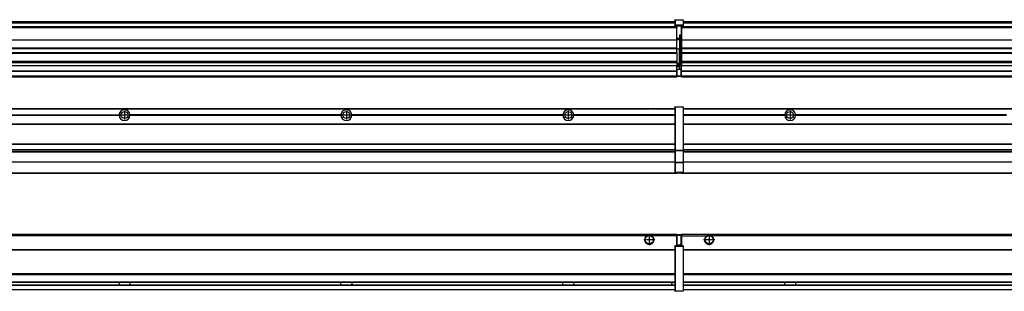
# Model space of a CAD drawing. Header units: inches. Extents: x -381 to 28022, y -418 to 176.
# Tile 38 of 49: x 18259 to 19146, y -154 to 90. Entities that reach past the tile are written whole.
import ezdxf

# ---------------------------------------------------------------- set-up
doc = ezdxf.new("R2010")
doc.units = ezdxf.units.IN
doc.linetypes.add('DOT_CENTER', pattern=[14, 12, -1, 0, -1])
doc.layers.add('1', color=7, linetype='Continuous')

# ---------------------------------------------------------------- blocks, each defined once
blk = doc.blocks.new('Modulos_intermedio__FL-14__12__24', base_point=(17455.18, -48.03))
at = {"color": 7, "linetype": 'Continuous'}
for p, q in [((17456.88, 10.47), (18849.18, 10.47)), ((17456.88, 10.22), (18849.18, 10.22)), ((18822.43, 10.47), (18822.48, 10.52)), ((18822.48, 10.52), (18829.88, 10.52)), ((18829.93, 10.47), (18829.88, 10.52)), ((18849.18, 11.72), (18849.19, 11.79)), ((18849.18, 11.72), (18849.18, 11.47)), ((18849.18, 11.47), (18849.43, 11.47)), ((18849.18, 11.47), (18849.18, -27.21)), ((18849.19, 11.79), (18849.2, 11.82)), ((18849.2, 11.82), (18849.22, 11.86)), ((18849.22, 11.86), (18849.25, 11.9)), ((18849.25, 11.9), (18849.29, 11.93)), ((18849.29, 11.93), (18849.34, 11.96)), ((18849.34, 11.96), (18849.36, 11.96)), ((18849.36, 11.96), (18849.43, 11.97)), ((18849.43, 11.97), (18856.63, 11.97)), ((18849.43, 11.97), (18849.43, 11.47)), ((18849.43, 11.47), (18849.43, -27.21)), ((18856.63, 11.47), (18849.43, 11.47)), ((18856.7, 11.96), (18856.63, 11.97)), ((18856.63, 11.97), (18856.63, 11.47)), ((18856.63, 11.47), (18856.63, -27.21)), ((18856.88, 11.47), (18856.63, 11.47)), ((18856.72, 11.96), (18856.7, 11.96)), ((18856.76, 11.93), (18856.72, 11.96)), ((18856.8, 11.9), (18856.76, 11.93)), ((18856.84, 11.86), (18856.8, 11.9)), ((18856.86, 11.82), (18856.84, 11.86)), ((18856.87, 11.79), (18856.86, 11.82)), ((18856.88, 11.72), (18856.87, 11.79)), ((18856.88, 11.72), (18856.88, 11.47)), ((18856.88, 11.47), (18856.88, -27.21)), ((18158.07, 4.77), (18348.29, 4.77)), ((18348.29, 4.17), (18158.07, 4.17)), ((18348.28, 4.47), (18158.08, 4.47)), ((18348.28, 4.47), (18348.29, 4.77)), ((18348.29, 4.17), (18348.28, 4.47)), ((18548.29, 4.77), (18358.07, 4.77)), ((18358.08, 4.47), (18358.07, 4.77)), ((18358.07, 4.17), (18358.08, 4.47)), ((18548.29, 4.17), (18358.07, 4.17)), ((18548.28, 4.47), (18358.08, 4.47)), ((18548.29, 4.77), (18548.28, 4.47)), ((18548.28, 4.47), (18548.29, 4.17)), ((18558.08, 4.47), (18558.07, 4.77)), ((18748.29, 4.77), (18558.07, 4.77)), ((18558.07, 4.17), (18558.08, 4.47)), ((18748.29, 4.17), (18558.07, 4.17)), ((18748.28, 4.47), (18558.08, 4.47)), ((18748.29, 4.77), (18748.28, 4.47)), ((18748.28, 4.47), (18748.29, 4.17)), ((18849.18, 4.77), (18758.07, 4.77)), ((18758.08, 4.47), (18758.07, 4.77)), ((18758.07, 4.17), (18758.08, 4.47)), ((18849.18, 4.17), (18758.07, 4.17)), ((18849.18, 4.47), (18758.08, 4.47)), ((17456.88, -3.53), (18849.18, -3.53)), ((17456.88, -3.78), (18849.18, -3.78)), ((18849.18, -4.03), (17456.88, -4.03)), ((17456.88, -21.53), (18849.18, -21.53)), ((17456.88, -21.78), (18849.18, -21.78)), ((17456.88, -26.73), (18849.18, -26.73)), ((17456.88, -26.82), (18849.18, -26.82)), ((17456.88, -28.37), (18849.18, -28.37)), ((17456.88, -28.53), (18849.18, -28.53)), ((17456.88, -28.65), (18849.18, -28.65)), ((18849.18, -27.21), (18849.18, -27.52)), ((18849.18, -27.21), (18849.43, -27.21)), ((18849.18, -27.52), (18849.19, -27.54)), ((18849.18, -27.52), (18849.18, -38.19)), ((18849.19, -27.54), (18849.22, -27.57)), ((18849.22, -27.57), (18849.25, -27.59)), ((18849.25, -27.59), (18849.29, -27.6)), ((18849.29, -27.6), (18849.34, -27.61)), ((18849.34, -27.61), (18849.36, -27.61)), ((18849.36, -27.61), (18849.43, -27.62)), ((18849.43, -27.21), (18856.63, -27.21)), ((18849.43, -27.21), (18849.43, -27.62)), ((18849.43, -27.62), (18856.63, -27.62)), ((18849.43, -27.62), (18849.43, -38.3)), ((18856.88, -27.21), (18856.63, -27.21)), ((18856.63, -27.21), (18856.63, -27.62)), ((18856.7, -27.61), (18856.63, -27.62)), ((18856.63, -27.62), (18856.63, -38.3)), ((18856.72, -27.61), (18856.7, -27.61)), ((18856.76, -27.6), (18856.72, -27.61)), ((18856.8, -27.59), (18856.76, -27.6)), ((18856.84, -27.57), (18856.8, -27.59)), ((18856.87, -27.54), (18856.84, -27.57)), ((18856.88, -27.52), (18856.87, -27.54)), ((18856.88, -27.21), (18856.88, -27.52)), ((18856.88, -27.52), (18856.88, -38.19)), ((18849.18, -38.02), (17456.88, -38.02)), ((18849.18, -38.11), (17456.88, -38.11)), ((18849.18, -38.19), (18849.19, -38.22)), ((18849.18, -38.19), (18849.18, -38.71)), ((18849.18, -38.71), (18849.43, -38.71)), ((18849.18, -38.71), (18849.18, -47.03)), ((18849.19, -38.22), (18849.22, -38.25)), ((18849.22, -38.25), (18849.25, -38.27)), ((18849.25, -38.27), (18849.29, -38.28)), ((18849.29, -38.28), (18849.34, -38.29)), ((18849.34, -38.29), (18849.36, -38.29)), ((18849.36, -38.29), (18849.43, -38.3)), ((18849.43, -38.3), (18849.43, -38.71)), ((18856.63, -38.3), (18849.43, -38.3)), ((18849.43, -38.71), (18849.43, -47.03)), ((18856.63, -38.71), (18849.43, -38.71)), ((18856.7, -38.29), (18856.63, -38.3)), ((18856.63, -38.3), (18856.63, -38.71)), ((18856.88, -38.71), (18856.63, -38.71)), ((18856.63, -38.71), (18856.63, -47.03)), ((18856.72, -38.29), (18856.7, -38.29)), ((18856.76, -38.28), (18856.72, -38.29)), ((18856.8, -38.27), (18856.76, -38.28)), ((18856.84, -38.25), (18856.8, -38.27)), ((18856.87, -38.22), (18856.84, -38.25)), ((18856.88, -38.19), (18856.87, -38.22)), ((18856.88, -38.19), (18856.88, -38.71)), ((18856.88, -38.71), (18856.88, -47.03)), ((17455.18, -48.03), (18851.18, -48.03)), ((17456.63, -47.53), (18849.43, -47.53)), ((18849.18, -47.03), (18849.43, -47.03)), ((18849.18, -47.03), (18849.18, -47.28)), ((18849.18, -47.28), (18849.19, -47.34)), ((18849.19, -47.34), (18849.2, -47.37)), ((18849.2, -47.37), (18849.22, -47.41)), ((18849.22, -47.41), (18849.25, -47.45)), ((18849.25, -47.45), (18849.29, -47.49)), ((18849.29, -47.49), (18849.34, -47.51)), ((18849.34, -47.51), (18849.36, -47.52)), ((18849.36, -47.52), (18849.43, -47.53)), ((18849.43, -47.03), (18856.63, -47.03)), ((18849.43, -47.03), (18849.43, -47.53)), ((18849.43, -47.53), (18856.63, -47.53)), ((18851.18, -47.53), (18851.18, -48.03)), ((18856.63, -47.03), (18856.63, -47.53)), ((18856.88, -47.03), (18856.63, -47.03)), ((18856.7, -47.52), (18856.63, -47.53)), ((18856.72, -47.51), (18856.7, -47.52)), ((18856.76, -47.49), (18856.72, -47.51)), ((18856.8, -47.45), (18856.76, -47.49)), ((18856.84, -47.41), (18856.8, -47.45)), ((18856.86, -47.37), (18856.84, -47.41)), ((18856.87, -47.34), (18856.86, -47.37)), ((18856.88, -47.28), (18856.87, -47.34)), ((18856.88, -47.03), (18856.88, -47.28))]:
    blk.add_line(p, q, dxfattribs=at)
for centre in [(18353.18, 4.47), (18553.18, 4.47), (18753.18, 4.47)]:
    blk.add_circle(centre, 3.15, dxfattribs=at)
for centre, start, end in [((18353.18, 4.47), 3.5101, 176.4899), ((18553.18, 4.47), 3.5101, 176.4899), ((18753.18, 4.47), 3.5101, 176.4899), ((18353.18, 4.47), 183.51008, 356.48992), ((18553.18, 4.47), 183.51008, 356.48992), ((18753.18, 4.47), 183.51008, 356.48992)]:
    blk.add_arc(centre, 4.9, start, end, dxfattribs=at)
at = {"layer": '1', "color": 2, "linetype": 'DOT_CENTER'}
for p, q in [((18357.33, 4.47), (18349.03, 4.47)), ((18353.18, 8.62), (18353.18, 0.32)), ((18557.33, 4.47), (18549.03, 4.47)), ((18553.18, 8.62), (18553.18, 0.32)), ((18757.33, 4.47), (18749.03, 4.47)), ((18753.18, 8.62), (18753.18, 0.32))]:
    blk.add_line(p, q, dxfattribs=at)
blk = doc.blocks.new('Modulos_intermedio__FL-14__17__35', base_point=(18855.18, -48.03))
at = {"color": 7, "linetype": 'Continuous'}
for p, q in [((18856.88, 10.47), (20249.18, 10.47)), ((18856.88, 10.22), (20249.18, 10.22)), ((18876.43, 10.47), (18876.48, 10.52)), ((18876.48, 10.52), (18883.88, 10.52)), ((18883.93, 10.47), (18883.88, 10.52)), ((18948.29, 4.77), (18856.88, 4.77)), ((18948.28, 4.47), (18856.88, 4.47)), ((18948.29, 4.17), (18856.88, 4.17)), ((18948.28, 4.47), (18948.29, 4.77)), ((18948.29, 4.17), (18948.28, 4.47)), ((18950.45, 6.05), (18950.44, 6.04)), ((18950.44, 2.91), (18950.45, 2.89)), ((19148.29, 4.77), (18958.07, 4.77)), ((18958.07, 4.77), (18958.08, 4.47)), ((18958.08, 4.47), (18958.07, 4.17)), ((19148.29, 4.17), (18958.07, 4.17)), ((19148.28, 4.47), (18958.08, 4.47)), ((18856.88, -3.53), (20249.18, -3.53)), ((18856.88, -3.78), (20249.18, -3.78)), ((20249.18, -4.03), (18856.88, -4.03)), ((18856.88, -21.53), (20249.18, -21.53)), ((18856.88, -21.78), (20249.18, -21.78)), ((18856.88, -26.73), (20249.18, -26.73)), ((18856.88, -26.82), (20249.18, -26.82)), ((18856.88, -28.37), (20249.18, -28.37)), ((18856.88, -28.53), (20249.18, -28.53)), ((18856.88, -28.65), (20249.18, -28.65)), ((20249.18, -38.02), (18856.88, -38.02)), ((20249.18, -38.11), (18856.88, -38.11)), ((18855.18, -47.53), (18855.18, -48.03)), ((18855.18, -48.03), (20251.18, -48.03)), ((18856.63, -47.53), (20249.43, -47.53))]:
    blk.add_line(p, q, dxfattribs=at)
blk.add_circle((18953.18, 4.47), 3.15, dxfattribs=at)
for start, end in [(3.5101, 176.4899), (183.51008, 356.48992)]:
    blk.add_arc((18953.18, 4.47), 4.9, start, end, dxfattribs=at)
at = {"layer": '1', "color": 2, "linetype": 'DOT_CENTER'}
for p, q in [((18957.33, 4.47), (18949.03, 4.47)), ((18953.18, 8.62), (18953.18, 0.32))]:
    blk.add_line(p, q, dxfattribs=at)
blk = doc.blocks.new('F-270__37', base_point=(621.12, -75.97))
for name, p in [('Modulos_intermedio__FL-14__12__24', (17455.18, -48.03)), ('Modulos_intermedio__FL-14__17__35', (18855.18, -48.03))]:
    blk.add_blockref(name, p)
blk = doc.blocks.new('Alzado2', base_point=(2889, -32))
blk.add_blockref('F-270__37', (621.12, -75.97))
blk = doc.blocks.new('Modulos_intermedio__FL-14__12__52', base_point=(17455.18, 38.97))
at = {"color": 7, "linetype": 'Continuous'}
for p, q in [((17456.88, 88.97), (18849.18, 88.97)), ((17456.88, 88.96), (18849.18, 88.96)), ((18849.18, 90.22), (18849.19, 90.29)), ((18849.18, 90.22), (18849.2, 90.24)), ((18849.18, 90.16), (18849.18, 90.22)), ((18849.18, 90.22), (18849.18, 90.16)), ((18849.18, 90.16), (18849.18, 85.33)), ((18849.19, 90.29), (18849.2, 90.32)), ((18849.2, 90.32), (18849.22, 90.36)), ((18849.2, 90.24), (18849.22, 90.28)), ((18849.22, 90.36), (18849.25, 90.4)), ((18849.22, 90.28), (18849.25, 90.32)), ((18849.25, 90.4), (18849.29, 90.43)), ((18849.25, 90.32), (18849.29, 90.35)), ((18849.29, 90.43), (18849.34, 90.46)), ((18849.29, 90.35), (18849.34, 90.37)), ((18849.34, 90.46), (18849.36, 90.46)), ((18849.34, 90.37), (18849.36, 90.38)), ((18849.36, 90.46), (18849.43, 90.47)), ((18849.36, 90.38), (18849.43, 90.39)), ((18849.43, 90.47), (18856.63, 90.47)), ((18849.43, 90.47), (18849.43, 90.39)), ((18849.43, 90.39), (18856.63, 90.39)), ((18849.43, 90.39), (18849.43, 85.56)), ((18856.7, 90.46), (18856.63, 90.47)), ((18856.63, 90.47), (18856.63, 90.39)), ((18856.7, 90.38), (18856.63, 90.39)), ((18856.63, 90.39), (18856.63, 85.56)), ((18856.72, 90.46), (18856.7, 90.46)), ((18856.72, 90.37), (18856.7, 90.38)), ((18856.76, 90.43), (18856.72, 90.46)), ((18856.76, 90.35), (18856.72, 90.37)), ((18856.8, 90.4), (18856.76, 90.43)), ((18856.8, 90.32), (18856.76, 90.35)), ((18856.84, 90.36), (18856.8, 90.4)), ((18856.84, 90.28), (18856.8, 90.32)), ((18856.86, 90.32), (18856.84, 90.36)), ((18856.86, 90.24), (18856.84, 90.28)), ((18856.87, 90.29), (18856.86, 90.32)), ((18856.88, 90.22), (18856.86, 90.24)), ((18856.88, 90.22), (18856.87, 90.29)), ((18856.88, 90.16), (18856.88, 90.22)), ((18856.88, 90.22), (18856.88, 90.16)), ((18856.88, 90.16), (18856.88, 85.33)), ((18851.18, 83.99), (17455.18, 83.99)), ((17455.18, 83.97), (18851.18, 83.97)), ((17455.18, 83.47), (18851.18, 83.47)), ((17456.88, 88.35), (18849.18, 88.35)), ((17456.88, 88.03), (18849.18, 88.03)), ((17456.88, 87.7), (18849.18, 87.7)), ((18849.18, 85.33), (18849.19, 85.4)), ((18849.18, 85.33), (18849.18, 85.22)), ((18849.18, 85.22), (18849.19, 85.29)), ((18849.18, 85.22), (18849.18, 84.97)), ((18849.18, 84.97), (18849.18, 84.72)), ((18849.18, 84.97), (18849.43, 84.97)), ((18849.19, 84.66), (18849.18, 84.72)), ((18849.19, 85.4), (18849.2, 85.42)), ((18849.19, 85.29), (18849.2, 85.32)), ((18849.2, 84.63), (18849.19, 84.66)), ((18849.2, 85.42), (18849.22, 85.46)), ((18849.2, 85.32), (18849.22, 85.36)), ((18849.22, 84.59), (18849.2, 84.63)), ((18849.22, 85.46), (18849.25, 85.5)), ((18849.22, 85.36), (18849.25, 85.4)), ((18849.22, 85.36), (18849.25, 85.4)), ((18849.25, 84.55), (18849.22, 84.59)), ((18849.25, 85.5), (18849.29, 85.53)), ((18849.25, 85.4), (18849.29, 85.43)), ((18849.29, 84.51), (18849.25, 84.55)), ((18849.29, 85.53), (18849.34, 85.55)), ((18849.29, 85.43), (18849.34, 85.46)), ((18849.29, 85.43), (18849.34, 85.46)), ((18849.34, 84.49), (18849.29, 84.51)), ((18849.34, 85.55), (18849.36, 85.55)), ((18849.34, 85.46), (18849.36, 85.46)), ((18849.36, 84.48), (18849.34, 84.49)), ((18849.36, 85.55), (18849.43, 85.56)), ((18849.36, 85.46), (18849.43, 85.47)), ((18849.43, 84.47), (18849.36, 84.48)), ((18849.43, 85.56), (18849.43, 85.47)), ((18856.63, 85.56), (18849.43, 85.56)), ((18849.43, 85.47), (18856.63, 85.47)), ((18849.43, 85.47), (18849.43, 84.97)), ((18849.43, 84.97), (18851.18, 84.97)), ((18849.43, 84.97), (18849.43, 84.47)), ((18849.43, 84.47), (18851.18, 84.47)), ((18851.18, 84.97), (18851.18, 83.97)), ((18851.18, 84.97), (18854.88, 84.97)), ((18851.18, 83.97), (18851.18, 83.47)), ((18851.18, 72.41), (18851.18, 83.47)), ((18854.88, 84.97), (18856.63, 84.97)), ((18854.88, 84.97), (18854.88, 77.44)), ((18854.88, 84.47), (18856.63, 84.47)), ((18856.63, 85.56), (18856.63, 85.47)), ((18856.7, 85.55), (18856.63, 85.56)), ((18856.63, 85.47), (18856.63, 84.97)), ((18856.7, 85.46), (18856.63, 85.47)), ((18856.63, 84.97), (18856.63, 84.47)), ((18856.88, 84.97), (18856.63, 84.97)), ((18856.63, 84.47), (18856.7, 84.48)), ((18856.72, 85.55), (18856.7, 85.55)), ((18856.72, 85.46), (18856.7, 85.46)), ((18856.7, 84.48), (18856.72, 84.49)), ((18856.76, 85.53), (18856.72, 85.55)), ((18856.72, 85.46), (18856.76, 85.43)), ((18856.76, 85.43), (18856.72, 85.46)), ((18856.72, 84.49), (18856.76, 84.51)), ((18856.8, 85.5), (18856.76, 85.53)), ((18856.8, 85.4), (18856.76, 85.43)), ((18856.76, 84.51), (18856.8, 84.55)), ((18856.84, 85.46), (18856.8, 85.5)), ((18856.8, 85.4), (18856.84, 85.36)), ((18856.84, 85.36), (18856.8, 85.4)), ((18856.8, 84.55), (18856.84, 84.59)), ((18856.86, 85.42), (18856.84, 85.46)), ((18856.86, 85.32), (18856.84, 85.36)), ((18856.84, 84.59), (18856.86, 84.63)), ((18856.87, 85.4), (18856.86, 85.42)), ((18856.87, 85.29), (18856.86, 85.32)), ((18856.86, 84.63), (18856.87, 84.66)), ((18856.88, 85.33), (18856.87, 85.4)), ((18856.88, 85.22), (18856.87, 85.29)), ((18856.87, 84.66), (18856.88, 84.72)), ((18856.88, 85.33), (18856.88, 85.22)), ((18856.88, 85.22), (18856.88, 84.97)), ((18856.88, 84.97), (18856.88, 84.72)), ((17455.18, 72.41), (18851.18, 72.41)), ((17455.18, 72.16), (18851.18, 72.16)), ((18853.43, 73.5), (18851.18, 73.5)), ((18853.43, 73), (18851.18, 73)), ((18851.18, 72.5), (18853.43, 72.5)), ((18851.18, 72.41), (18851.18, 72.16)), ((18851.18, 64.79), (18851.18, 72.16)), ((18853.43, 76.45), (18853.43, 73.5)), ((18854.88, 76.45), (18853.43, 76.45)), ((18853.43, 73.5), (18853.68, 73.5)), ((18853.43, 73), (18853.43, 73.5)), ((18853.43, 73), (18853.43, 72.5)), ((18853.68, 72.5), (18853.43, 72.5)), ((18853.43, 72.5), (18853.43, 63.97)), ((18853.68, 73.19), (18853.67, 73.21)), ((18853.68, 76.45), (18853.68, 73.5)), ((18853.68, 76.3), (18854.88, 76.3)), ((18853.68, 73.25), (18853.68, 73.5)), ((18853.68, 73.19), (18853.68, 72.5)), ((18853.68, 63.97), (18853.68, 72.5)), ((18854.88, 79.65), (18855.18, 79.58)), ((18854.88, 78.12), (18855.18, 78.12)), ((18854.88, 77.6), (18855.18, 77.6)), ((18854.88, 77.44), (18855.18, 77.36)), ((18854.88, 76.45), (18855.18, 76.53)), ((18854.88, 76.3), (18854.88, 76.45)), ((18855.18, 76.3), (18854.88, 76.3)), ((18854.88, 63.97), (18854.88, 76.3)), ((18851.18, 64.79), (17455.18, 64.79)), ((17455.18, 64.54), (18851.18, 64.54)), ((18851.18, 64.79), (18851.18, 64.54)), ((18851.18, 60.91), (18851.18, 64.54)), ((18853.43, 63.97), (18851.18, 63.97)), ((18853.43, 50.98), (18853.43, 63.97)), ((18853.43, 63.97), (18853.68, 63.97)), ((18853.68, 50.98), (18853.68, 63.97)), ((18853.68, 63.97), (18854.88, 63.97)), ((18854.88, 49.58), (18854.88, 63.97)), ((18855.18, 63.97), (18854.88, 63.97)), ((17455.18, 60.91), (18851.18, 60.91)), ((17455.18, 60.41), (18851.18, 60.41)), ((18851.18, 60.91), (18851.18, 60.41)), ((18851.18, 60.41), (18851.18, 59.42)), ((18851.18, 59.42), (18851.18, 53.15)), ((17455.18, 53.15), (18851.18, 53.15)), ((18851.18, 51.48), (17455.18, 51.48)), ((17455.18, 44.48), (18851.13, 44.48)), ((18178.18, 49.19), (18851.18, 49.19)), ((18178.18, 49.16), (18851.18, 49.16)), ((18851.13, 44.48), (18851.13, 47.58)), ((18851.13, 47.58), (18851.18, 47.58)), ((18851.13, 45.47), (18851.18, 45.48)), ((18851.13, 44.48), (18851.18, 44.48)), ((18851.13, 44.48), (18851.13, 44.04)), ((18851.18, 53.15), (18851.18, 51.48)), ((18851.18, 51.48), (18851.18, 51.37)), ((18851.18, 51.37), (18851.18, 49.19)), ((18853.43, 50.98), (18851.18, 50.98)), ((18853.43, 49.98), (18851.18, 49.98)), ((18851.18, 49.19), (18851.18, 49.16)), ((18851.18, 47.58), (18851.18, 49.16)), ((18853.43, 48.98), (18851.18, 48.98)), ((18853.43, 47.91), (18851.18, 47.91)), ((18851.18, 46), (18851.18, 47.58)), ((18851.18, 46), (18853.43, 46)), ((18851.18, 46), (18851.18, 39.97)), ((18853.43, 49.98), (18853.43, 50.98)), ((18853.43, 50.98), (18853.68, 50.98)), ((18853.43, 49.98), (18853.43, 48.98)), ((18853.43, 47.91), (18853.43, 48.98)), ((18853.68, 48.98), (18853.43, 48.98)), ((18853.43, 46), (18853.43, 47.91)), ((18853.43, 47.91), (18853.52, 47.89)), ((18853.43, 46), (18854.88, 46)), ((18853.52, 47.89), (18853.6, 47.83)), ((18853.6, 47.83), (18853.66, 47.75)), ((18853.66, 47.75), (18853.68, 47.66)), ((18853.68, 49.73), (18853.68, 50.98)), ((18853.68, 49.73), (18853.68, 48.98)), ((18853.68, 49.58), (18854.88, 49.58)), ((18853.68, 47.66), (18853.68, 48.98)), ((18853.68, 48.93), (18854.88, 48.93)), ((18853.68, 46), (18853.68, 47.66)), ((18855.18, 45.08), (18854.63, 44.93)), ((18854.63, 44.93), (18854.63, 39.97)), ((18854.88, 48.93), (18854.88, 49.58)), ((18855.18, 49.58), (18854.88, 49.58)), ((18854.88, 48.93), (18854.88, 47.33)), ((18854.88, 48.93), (18855.18, 48.85)), ((18854.88, 47.33), (18854.88, 46)), ((18855.18, 45.92), (18854.88, 46)), ((18854.88, 45), (18855.18, 45.08)), ((18854.88, 45), (18854.88, 39.97)), ((18854.88, 44.81), (18855.18, 44.87)), ((17455.18, 44.04), (18851.13, 44.04)), ((17455.18, 39.97), (18851.13, 39.97)), ((17455.18, 39.47), (18851.13, 39.47)), ((17455.18, 39.22), (18851.13, 39.22)), ((17455.18, 38.97), (18851.13, 38.97)), ((18851.13, 39.97), (18851.13, 44.04)), ((18851.18, 40.48), (18851.13, 40.48)), ((18851.13, 39.97), (18851.13, 39.47)), ((18851.13, 39.22), (18851.13, 39.47)), ((18851.13, 39.22), (18851.13, 38.97)), ((18851.18, 39.97), (18854.63, 39.97)), ((18851.18, 39.97), (18851.18, 39.47)), ((18851.18, 39.47), (18854.63, 39.47)), ((18854.63, 39.97), (18854.63, 39.47)), ((18854.88, 39.97), (18854.63, 39.97)), ((18854.88, 41.31), (18855.18, 41.37)), ((18854.88, 40.83), (18855.18, 40.91)), ((18854.88, 39.97), (18854.88, 39.72))]:
    blk.add_line(p, q, dxfattribs=at)
for centre, start, end in [((18853.43, 73.25), 270, 0), ((18853.43, 49.73), 0, 90), ((18854.63, 39.72), 270, 0)]:
    blk.add_arc(centre, 0.25, start, end, dxfattribs=at)
blk = doc.blocks.new('Modulos_intermedio__FL-14__17__63', base_point=(18855.18, 38.97))
at = {"color": 7, "linetype": 'Continuous'}
for p, q in [((18856.88, 88.97), (20249.18, 88.97)), ((18856.88, 88.96), (20249.18, 88.96)), ((18855.18, 84.47), (18855.18, 83.99)), ((18855.18, 83.99), (18855.18, 83.97)), ((20251.18, 83.99), (18855.18, 83.99)), ((18855.18, 83.97), (18855.18, 83.47)), ((18855.18, 83.97), (20251.18, 83.97)), ((18855.18, 83.47), (18855.18, 72.41)), ((18855.18, 83.47), (20251.18, 83.47)), ((18856.88, 88.35), (20249.18, 88.35)), ((18856.88, 88.03), (20249.18, 88.03)), ((18856.88, 87.7), (20249.18, 87.7)), ((18855.18, 72.41), (18855.18, 72.16)), ((18855.18, 72.41), (20251.18, 72.41)), ((18855.18, 72.16), (20251.18, 72.16)), ((18855.18, 72.16), (18855.18, 64.79)), ((20251.18, 64.79), (18855.18, 64.79)), ((18855.18, 64.79), (18855.18, 64.54)), ((18855.18, 64.54), (18855.18, 60.91)), ((18855.18, 64.54), (20251.18, 64.54)), ((18855.18, 60.91), (18855.18, 60.41)), ((18855.18, 60.91), (20251.18, 60.91)), ((18855.18, 60.41), (20251.18, 60.41)), ((18855.18, 60.41), (18855.18, 59.42)), ((18855.18, 59.42), (18855.18, 53.15)), ((18855.18, 53.15), (18855.18, 51.48)), ((18855.18, 53.15), (20251.18, 53.15)), ((20251.18, 51.48), (18855.18, 51.48)), ((18855.18, 51.48), (18855.18, 51.37)), ((18855.18, 51.37), (18855.18, 49.19)), ((18855.18, 49.19), (18855.18, 49.16)), ((18855.18, 49.19), (19169.43, 49.19)), ((18855.18, 44.48), (18855.18, 49.16)), ((18855.18, 49.16), (19169.43, 49.16)), ((18855.18, 44.48), (18855.18, 44.04)), ((18855.18, 44.48), (20251.13, 44.48)), ((18855.18, 39.97), (18855.18, 44.04)), ((18855.18, 44.04), (20251.13, 44.04)), ((18855.18, 39.97), (18855.18, 39.47)), ((18855.18, 39.97), (20251.13, 39.97)), ((18855.18, 39.47), (18855.18, 39.22)), ((18855.18, 39.47), (20251.13, 39.47)), ((18855.18, 39.22), (18855.18, 38.97)), ((18855.18, 39.22), (20251.13, 39.22)), ((18855.18, 38.97), (20251.13, 38.97))]:
    blk.add_line(p, q, dxfattribs=at)
blk = doc.blocks.new('F-270__65', base_point=(621.12, 38.97))
for name, p in [('Modulos_intermedio__FL-14__12__52', (17455.18, 38.97)), ('Modulos_intermedio__FL-14__17__63', (18855.18, 38.97))]:
    blk.add_blockref(name, p)
blk = doc.blocks.new('Inferior2', base_point=(2889, 64.72))
blk.add_blockref('F-270__65', (621.12, 38.97))
blk = doc.blocks.new('Modulos_intermedio__FL-14__12__79', base_point=(17455.18, -154.47))
at = {"color": 7, "linetype": 'Continuous'}
for p, q in [((17455.18, -102.97), (18851.13, -102.97)), ((18823.77, -104.47), (17482.59, -104.47)), ((18824.72, -103.98), (18823.77, -104.47)), ((18826.18, -103.72), (18824.72, -103.98)), ((18827.63, -103.98), (18826.18, -103.72)), ((18828.59, -104.47), (18827.63, -103.98)), ((18851.13, -104.47), (18828.59, -104.47)), ((18851.13, -104.47), (18851.13, -102.97)), ((18851.13, -111.58), (18851.13, -104.47)), ((18851.18, -104.48), (18851.13, -104.48)), ((18851.18, -105.48), (18851.13, -105.48)), ((18854.63, -103.47), (18851.18, -103.47)), ((18851.18, -103.47), (18851.18, -103.97)), ((18851.18, -103.97), (18851.18, -111.58)), ((18851.18, -103.97), (18854.63, -103.97)), ((18854.63, -103.47), (18854.63, -103.97)), ((18854.88, -103.97), (18854.63, -103.97)), ((18854.63, -103.97), (18854.63, -112.97)), ((18854.88, -103.72), (18854.88, -103.97)), ((18854.88, -103.97), (18854.88, -112.97)), ((18854.88, -104.83), (18855.18, -104.91)), ((18854.88, -106.47), (18855.18, -106.47)), ((18849.18, -113.72), (18849.19, -113.66)), ((18849.18, -113.72), (18849.18, -113.97)), ((18849.18, -113.97), (18849.18, -153.97)), ((18849.18, -113.97), (18849.43, -113.97)), ((18849.19, -113.66), (18849.2, -113.63)), ((18849.2, -113.63), (18849.22, -113.59)), ((18849.22, -113.59), (18849.25, -113.55)), ((18849.25, -113.55), (18849.29, -113.51)), ((18849.29, -113.51), (18849.34, -113.49)), ((18849.34, -113.49), (18849.36, -113.48)), ((18849.36, -113.48), (18849.43, -113.47)), ((18851.18, -113.47), (18849.43, -113.47)), ((18849.43, -113.47), (18849.43, -113.97)), ((18856.63, -113.97), (18849.43, -113.97)), ((18849.43, -113.97), (18849.43, -153.97)), ((18851.13, -109.47), (18851.18, -109.48)), ((18851.18, -111.58), (18851.13, -111.58)), ((18851.18, -113.47), (18851.18, -111.58)), ((18854.63, -112.97), (18851.18, -112.97)), ((18854.88, -113.47), (18851.18, -113.47)), ((18854.63, -112.97), (18854.63, -113.47)), ((18854.88, -112.97), (18854.63, -112.97)), ((18854.88, -107.48), (18855.18, -107.48)), ((18854.88, -111.93), (18855.18, -112.01)), ((18854.88, -112.97), (18854.88, -113.26)), ((18854.88, -113.26), (18854.88, -113.47)), ((18856.63, -113.47), (18854.88, -113.47)), ((18856.7, -113.48), (18856.63, -113.47)), ((18856.63, -113.47), (18856.63, -113.97)), ((18856.88, -113.97), (18856.63, -113.97)), ((18856.63, -113.97), (18856.63, -153.97)), ((18856.72, -113.49), (18856.7, -113.48)), ((18856.76, -113.51), (18856.72, -113.49)), ((18856.8, -113.55), (18856.76, -113.51)), ((18856.84, -113.59), (18856.8, -113.55)), ((18856.86, -113.63), (18856.84, -113.59)), ((18856.87, -113.66), (18856.86, -113.63)), ((18856.88, -113.72), (18856.87, -113.66)), ((18856.88, -113.72), (18856.88, -113.97)), ((18856.88, -113.97), (18856.88, -153.97)), ((17456.88, -116.72), (18849.18, -116.72)), ((17456.88, -116.97), (18849.18, -116.97)), ((18849.18, -117.22), (17456.88, -117.22)), ((18849.18, -138.72), (17456.88, -138.72)), ((18849.18, -138.97), (17456.88, -138.97)), ((17456.88, -139.22), (18849.18, -139.22)), ((17456.88, -145.97), (18849.18, -145.97)), ((17456.88, -146.22), (18849.18, -146.22)), ((17456.88, -148.72), (18849.18, -148.72)), ((17456.88, -148.97), (18849.18, -148.97)), ((18348.28, -146.22), (18348.28, -146.3)), ((18348.28, -146.3), (18348.28, -146.52)), ((18348.28, -146.52), (18348.29, -147.07)), ((18348.29, -147.96), (18348.28, -148.59)), ((18348.28, -148.59), (18348.28, -148.65)), ((18348.28, -148.65), (18348.28, -148.72)), ((18348.29, -147.07), (18348.29, -147.72)), ((18348.29, -147.72), (18348.29, -147.96)), ((18358.08, -146.35), (18358.07, -146.75)), ((18358.07, -146.75), (18358.07, -147.72)), ((18358.07, -147.72), (18358.08, -148.43)), ((18358.08, -146.22), (18358.08, -146.3)), ((18358.08, -146.3), (18358.08, -146.35)), ((18358.08, -148.43), (18358.08, -148.6)), ((18358.08, -148.6), (18358.08, -148.65)), ((18358.08, -148.65), (18358.08, -148.72)), ((18548.28, -146.3), (18548.28, -146.22)), ((18548.28, -146.35), (18548.28, -146.3)), ((18548.29, -146.98), (18548.28, -146.35)), ((18548.28, -148.2), (18548.29, -147.88)), ((18548.28, -148.65), (18548.28, -148.2)), ((18548.28, -148.72), (18548.28, -148.65)), ((18548.29, -147.23), (18548.29, -146.98)), ((18548.29, -147.88), (18548.29, -147.23)), ((18558.08, -146.35), (18558.07, -146.75)), ((18558.07, -146.75), (18558.07, -147.72)), ((18558.07, -147.72), (18558.08, -148.43)), ((18558.08, -146.22), (18558.08, -146.3)), ((18558.08, -146.3), (18558.08, -146.35)), ((18558.08, -148.43), (18558.08, -148.6)), ((18558.08, -148.6), (18558.08, -148.65)), ((18558.08, -148.65), (18558.08, -148.72)), ((18748.28, -146.3), (18748.28, -146.22)), ((18748.28, -146.35), (18748.28, -146.3)), ((18748.29, -146.98), (18748.28, -146.35)), ((18748.28, -148.2), (18748.29, -147.88)), ((18748.28, -148.65), (18748.28, -148.2)), ((18748.28, -148.72), (18748.28, -148.65)), ((18748.29, -147.23), (18748.29, -146.98)), ((18748.29, -147.88), (18748.29, -147.23)), ((18758.07, -147.23), (18758.06, -147.56)), ((18758.06, -147.56), (18758.07, -148.2)), ((18758.08, -146.35), (18758.07, -147.23)), ((18758.07, -148.2), (18758.08, -148.6)), ((18758.08, -146.22), (18758.08, -146.3)), ((18758.08, -146.3), (18758.08, -146.35)), ((18758.08, -148.6), (18758.08, -148.72)), ((18846.18, -146.65), (18846.24, -146.4)), ((18846.18, -146.65), (18846.18, -147.16)), ((18846.18, -147.16), (18846.18, -148.23)), ((18846.18, -148.23), (18846.24, -148.55)), ((18846.24, -146.4), (18846.46, -146.22)), ((18846.24, -148.55), (18846.46, -148.72)), ((18846.6, -146.22), (18846.6, -146.26)), ((18846.6, -146.26), (18846.6, -146.97)), ((18846.6, -146.97), (18846.6, -148.69)), ((18846.6, -148.69), (18846.6, -148.72)), ((17456.88, -152.72), (18849.18, -152.72)), ((17456.88, -152.97), (18849.18, -152.97)), ((18849.18, -153.97), (18849.43, -153.97)), ((18849.18, -153.97), (18849.18, -154.22)), ((18849.18, -154.22), (18849.19, -154.29)), ((18849.19, -154.29), (18849.2, -154.32)), ((18849.2, -154.32), (18849.22, -154.36)), ((18849.22, -154.36), (18849.25, -154.4)), ((18849.25, -154.4), (18849.29, -154.43)), ((18849.29, -154.43), (18849.34, -154.46)), ((18849.34, -154.46), (18849.36, -154.46)), ((18849.36, -154.46), (18849.43, -154.47)), ((18849.43, -153.97), (18856.63, -153.97)), ((18849.43, -153.97), (18849.43, -154.47)), ((18856.63, -154.47), (18849.43, -154.47)), ((18856.88, -153.97), (18856.63, -153.97)), ((18856.63, -153.97), (18856.63, -154.47)), ((18856.7, -154.46), (18856.63, -154.47)), ((18856.72, -154.46), (18856.7, -154.46)), ((18856.76, -154.43), (18856.72, -154.46)), ((18856.8, -154.4), (18856.76, -154.43)), ((18856.84, -154.36), (18856.8, -154.4)), ((18856.86, -154.32), (18856.84, -154.36)), ((18856.87, -154.29), (18856.86, -154.32)), ((18856.88, -154.22), (18856.87, -154.29)), ((18856.88, -153.97), (18856.88, -154.22))]:
    blk.add_line(p, q, dxfattribs=at)
for radius in [4, 3.7]:
    blk.add_circle((18826.18, -107.97), radius, dxfattribs=at)
for centre, radius, start, end in [((18826.18, -107.97), 4.25, 124.56032, 55.43968), ((18854.63, -103.72), 0.25, 0, 90)]:
    blk.add_arc(centre, radius, start, end, dxfattribs=at)
at = {"layer": '1', "color": 2, "linetype": 'DOT_CENTER'}
for p, q in [((18826.18, -102.97), (18826.18, -112.97)), ((18831.18, -107.97), (18821.18, -107.97))]:
    blk.add_line(p, q, dxfattribs=at)
blk = doc.blocks.new('Modulos_intermedio__FL-14__17__88', base_point=(18855.18, -154.47))
at = {"color": 7, "linetype": 'Continuous'}
for p, q in [((18855.18, -102.97), (18855.18, -104.47)), ((18855.18, -102.97), (20251.13, -102.97)), ((18855.18, -104.47), (18877.77, -104.47)), ((18855.18, -104.47), (18855.18, -113.47)), ((18877.77, -104.47), (18878.72, -103.98)), ((18878.72, -103.98), (18880.18, -103.72)), ((18880.18, -103.72), (18881.63, -103.98)), ((18881.63, -103.98), (18882.59, -104.47)), ((20223.77, -104.47), (18882.59, -104.47)), ((18856.88, -116.72), (20249.18, -116.72)), ((18856.88, -116.97), (20249.18, -116.97)), ((20249.18, -117.22), (18856.88, -117.22)), ((20249.18, -138.72), (18856.88, -138.72)), ((20249.18, -138.97), (18856.88, -138.97)), ((18856.88, -139.22), (20249.18, -139.22)), ((18856.88, -145.97), (20249.18, -145.97)), ((18856.88, -146.22), (20249.18, -146.22)), ((18856.88, -148.72), (20249.18, -148.72)), ((18856.88, -148.97), (20249.18, -148.97)), ((18948.28, -146.3), (18948.28, -146.22)), ((18948.28, -146.35), (18948.28, -146.3)), ((18948.29, -147.07), (18948.28, -146.35)), ((18948.28, -148.6), (18948.29, -147.56)), ((18948.28, -148.72), (18948.28, -148.6)), ((18948.29, -147.56), (18948.29, -147.07)), ((18958.08, -146.35), (18958.07, -146.75)), ((18958.07, -146.75), (18958.07, -147.72)), ((18958.07, -147.72), (18958.08, -148.43)), ((18958.08, -146.22), (18958.08, -146.3)), ((18958.08, -146.3), (18958.08, -146.35)), ((18958.08, -148.43), (18958.08, -148.59)), ((18958.08, -148.59), (18958.08, -148.65)), ((18958.08, -148.65), (18958.08, -148.72)), ((18856.88, -152.72), (20249.18, -152.72)), ((18856.88, -152.97), (20249.18, -152.97))]:
    blk.add_line(p, q, dxfattribs=at)
for radius in [4, 3.7]:
    blk.add_circle((18880.18, -107.97), radius, dxfattribs=at)
blk.add_arc((18880.18, -107.97), 4.25, 124.56032, 55.43968, dxfattribs=at)
at = {"layer": '1', "color": 2, "linetype": 'DOT_CENTER'}
for p, q in [((18880.18, -102.97), (18880.18, -112.97)), ((18885.18, -107.97), (18875.18, -107.97))]:
    blk.add_line(p, q, dxfattribs=at)
blk = doc.blocks.new('F-270__90', base_point=(621.12, -154.47))
for name, p in [('Modulos_intermedio__FL-14__12__79', (17455.18, -154.47)), ('Modulos_intermedio__FL-14__17__88', (18855.18, -154.47))]:
    blk.add_blockref(name, p)
blk = doc.blocks.new('Superior1', base_point=(2889, -128.72))
blk.add_blockref('F-270__90', (621.12, -154.47))

msp = doc.modelspace()

# ---------------------------------------------------------------- block references
for name, p in [('Inferior2', (2889, 64.72)), ('Alzado2', (2889, -32)), ('Superior1', (2889, -128.72))]:
    msp.add_blockref(name, p)

doc.saveas('drawing.dxf')
